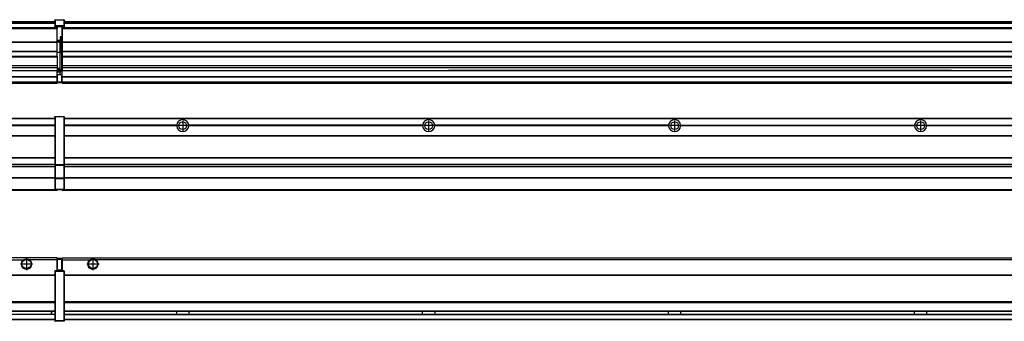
# Model space of a CAD drawing. Header units: inches. Extents: x -381 to 12428, y -418 to 176.
# Tile 19 of 32: x 2021 to 2821, y -154 to 90. Entities that reach past the tile are written whole.
import ezdxf

# ---------------------------------------------------------------- set-up
doc = ezdxf.new("R2010")
doc.units = ezdxf.units.IN
doc.linetypes.add('DOT_CENTER', pattern=[14, 12, -1, 0, -1])
doc.layers.add('1', color=7, linetype='Continuous')

# ---------------------------------------------------------------- blocks, each defined once
blk = doc.blocks.new('Modulo_izq__K__1__21', base_point=(621.12, -53.93))
at = {"color": 7, "linetype": 'Continuous'}
for p, q in [((655.18, 10.47), (2049.18, 10.47)), ((655.18, 10.22), (2049.18, 10.22)), ((2022.43, 10.47), (2022.48, 10.52)), ((2022.48, 10.52), (2029.88, 10.52)), ((2029.93, 10.47), (2029.88, 10.52)), ((2049.18, 11.72), (2049.19, 11.79)), ((2049.18, 11.72), (2049.18, 11.47)), ((2049.18, 11.47), (2049.18, -27.21)), ((2049.18, 11.47), (2049.43, 11.47)), ((2049.19, 11.79), (2049.2, 11.82)), ((2049.2, 11.82), (2049.22, 11.86)), ((2049.22, 11.86), (2049.25, 11.9)), ((2049.25, 11.9), (2049.29, 11.93)), ((2049.29, 11.93), (2049.34, 11.96)), ((2049.34, 11.96), (2049.36, 11.96)), ((2049.36, 11.96), (2049.43, 11.97)), ((2049.43, 11.97), (2056.63, 11.97)), ((2049.43, 11.97), (2049.43, 11.47)), ((2049.43, 11.47), (2049.43, -27.21)), ((2056.63, 11.47), (2049.43, 11.47)), ((2056.63, 11.97), (2056.63, 11.47)), ((2056.7, 11.96), (2056.63, 11.97)), ((2056.88, 11.47), (2056.63, 11.47)), ((2056.63, 11.47), (2056.63, -27.21)), ((2056.72, 11.96), (2056.7, 11.96)), ((2056.76, 11.93), (2056.72, 11.96)), ((2056.8, 11.9), (2056.76, 11.93)), ((2056.84, 11.86), (2056.8, 11.9)), ((2056.86, 11.82), (2056.84, 11.86)), ((2056.87, 11.79), (2056.86, 11.82)), ((2056.88, 11.72), (2056.87, 11.79)), ((2056.88, 11.72), (2056.88, 11.47)), ((2056.88, 11.47), (2056.88, -27.21)), ((2049.18, 4.77), (1958.07, 4.77)), ((2049.18, 4.17), (1958.07, 4.17)), ((2049.18, 4.47), (1958.08, 4.47)), ((655.18, -3.53), (2049.18, -3.53)), ((655.18, -3.78), (2049.18, -3.78)), ((2049.18, -4.03), (655.18, -4.03)), ((655.18, -21.53), (2049.18, -21.53)), ((655.18, -21.78), (2049.18, -21.78)), ((655.18, -26.73), (2049.18, -26.73)), ((655.18, -26.82), (2049.18, -26.82)), ((655.18, -28.37), (2049.18, -28.37)), ((655.18, -28.53), (2049.18, -28.53)), ((655.18, -28.65), (2049.18, -28.65)), ((2049.18, -27.21), (2049.43, -27.21)), ((2049.18, -27.21), (2049.18, -27.52)), ((2049.18, -27.52), (2049.18, -38.19)), ((2049.18, -27.52), (2049.19, -27.54)), ((2049.19, -27.54), (2049.22, -27.57)), ((2049.22, -27.57), (2049.25, -27.59)), ((2049.25, -27.59), (2049.29, -27.6)), ((2049.29, -27.6), (2049.34, -27.61)), ((2049.34, -27.61), (2049.36, -27.61)), ((2049.36, -27.61), (2049.43, -27.62)), ((2049.43, -27.21), (2056.63, -27.21)), ((2049.43, -27.21), (2049.43, -27.62)), ((2049.43, -27.62), (2049.43, -38.3)), ((2049.43, -27.62), (2056.63, -27.62)), ((2056.63, -27.21), (2056.63, -27.62)), ((2056.88, -27.21), (2056.63, -27.21)), ((2056.7, -27.61), (2056.63, -27.62)), ((2056.63, -27.62), (2056.63, -38.3)), ((2056.72, -27.61), (2056.7, -27.61)), ((2056.76, -27.6), (2056.72, -27.61)), ((2056.8, -27.59), (2056.76, -27.6)), ((2056.84, -27.57), (2056.8, -27.59)), ((2056.87, -27.54), (2056.84, -27.57)), ((2056.88, -27.52), (2056.87, -27.54)), ((2056.88, -27.21), (2056.88, -27.52)), ((2056.88, -27.52), (2056.88, -38.19)), ((2049.18, -38.02), (655.18, -38.02)), ((2049.18, -38.11), (655.18, -38.11)), ((2049.18, -38.19), (2049.18, -38.71)), ((2049.18, -38.19), (2049.19, -38.22)), ((2049.18, -38.71), (2049.43, -38.71)), ((2049.18, -38.71), (2049.18, -47.03)), ((2049.19, -38.22), (2049.22, -38.25)), ((2049.22, -38.25), (2049.25, -38.27)), ((2049.25, -38.27), (2049.29, -38.28)), ((2049.29, -38.28), (2049.34, -38.29)), ((2049.34, -38.29), (2049.36, -38.29)), ((2049.36, -38.29), (2049.43, -38.3)), ((2049.43, -38.3), (2049.43, -38.71)), ((2056.63, -38.3), (2049.43, -38.3)), ((2056.63, -38.71), (2049.43, -38.71)), ((2049.43, -38.71), (2049.43, -47.03)), ((2056.7, -38.29), (2056.63, -38.3)), ((2056.63, -38.3), (2056.63, -38.71)), ((2056.63, -38.71), (2056.63, -47.03)), ((2056.88, -38.71), (2056.63, -38.71)), ((2056.72, -38.29), (2056.7, -38.29)), ((2056.76, -38.28), (2056.72, -38.29)), ((2056.8, -38.27), (2056.76, -38.28)), ((2056.84, -38.25), (2056.8, -38.27)), ((2056.87, -38.22), (2056.84, -38.25)), ((2056.88, -38.19), (2056.87, -38.22)), ((2056.88, -38.19), (2056.88, -38.71)), ((2056.88, -38.71), (2056.88, -47.03)), ((655.18, -47.53), (2049.43, -47.53)), ((655.18, -48.03), (2051.18, -48.03)), ((2049.18, -47.03), (2049.43, -47.03)), ((2049.18, -47.03), (2049.18, -47.28)), ((2049.18, -47.28), (2049.19, -47.34)), ((2049.19, -47.34), (2049.2, -47.37)), ((2049.2, -47.37), (2049.22, -47.41)), ((2049.22, -47.41), (2049.25, -47.45)), ((2049.25, -47.45), (2049.29, -47.49)), ((2049.29, -47.49), (2049.34, -47.51)), ((2049.34, -47.51), (2049.36, -47.52)), ((2049.36, -47.52), (2049.43, -47.53)), ((2049.43, -47.03), (2049.43, -47.53)), ((2049.43, -47.03), (2056.63, -47.03)), ((2049.43, -47.53), (2056.63, -47.53)), ((2051.18, -47.53), (2051.18, -48.03)), ((2056.63, -47.03), (2056.63, -47.53)), ((2056.88, -47.03), (2056.63, -47.03)), ((2056.7, -47.52), (2056.63, -47.53)), ((2056.72, -47.51), (2056.7, -47.52)), ((2056.76, -47.49), (2056.72, -47.51)), ((2056.8, -47.45), (2056.76, -47.49)), ((2056.84, -47.41), (2056.8, -47.45)), ((2056.86, -47.37), (2056.84, -47.41)), ((2056.87, -47.34), (2056.86, -47.37)), ((2056.88, -47.28), (2056.87, -47.34)), ((2056.88, -47.03), (2056.88, -47.28))]:
    blk.add_line(p, q, dxfattribs=at)
blk = doc.blocks.new('Modulos_intermedio__FL-14___23', base_point=(2055.18, -48.03))
at = {"color": 7, "linetype": 'Continuous'}
for p, q in [((2056.88, 10.47), (3449.18, 10.47)), ((2056.88, 10.22), (3449.18, 10.22)), ((2076.43, 10.47), (2076.48, 10.52)), ((2076.48, 10.52), (2083.88, 10.52)), ((2083.93, 10.47), (2083.88, 10.52)), ((2148.29, 4.77), (2056.88, 4.77)), ((2148.28, 4.47), (2056.88, 4.47)), ((2148.29, 4.17), (2056.88, 4.17)), ((2148.28, 4.47), (2148.29, 4.77)), ((2148.29, 4.17), (2148.28, 4.47)), ((2150.45, 6.05), (2150.45, 6.04)), ((2150.45, 2.91), (2150.45, 2.9)), ((2348.29, 4.77), (2158.07, 4.77)), ((2158.07, 4.77), (2158.08, 4.47)), ((2158.08, 4.47), (2158.07, 4.17)), ((2348.29, 4.17), (2158.07, 4.17)), ((2348.28, 4.47), (2158.08, 4.47)), ((2348.28, 4.47), (2348.29, 4.77)), ((2348.29, 4.17), (2348.28, 4.47)), ((2548.29, 4.77), (2358.07, 4.77)), ((2358.07, 4.77), (2358.08, 4.47)), ((2358.08, 4.47), (2358.07, 4.17)), ((2548.29, 4.17), (2358.07, 4.17)), ((2548.28, 4.47), (2358.08, 4.47)), ((2548.28, 4.47), (2548.29, 4.77)), ((2548.29, 4.17), (2548.28, 4.47)), ((2558.07, 4.77), (2748.29, 4.77)), ((2558.07, 4.77), (2558.08, 4.47)), ((2558.08, 4.47), (2558.07, 4.17)), ((2748.29, 4.17), (2558.07, 4.17)), ((2748.28, 4.47), (2558.08, 4.47)), ((2748.28, 4.47), (2748.29, 4.77)), ((2748.29, 4.17), (2748.28, 4.47)), ((2758.07, 4.77), (2758.08, 4.47)), ((2758.07, 4.77), (2948.29, 4.77)), ((2758.08, 4.47), (2758.07, 4.17)), ((2948.29, 4.17), (2758.07, 4.17)), ((2948.28, 4.47), (2758.08, 4.47)), ((2056.88, -3.53), (3449.18, -3.53)), ((2056.88, -3.78), (3449.18, -3.78)), ((3449.18, -4.03), (2056.88, -4.03)), ((2056.88, -21.53), (3449.18, -21.53)), ((2056.88, -21.78), (3449.18, -21.78)), ((2056.88, -26.73), (3449.18, -26.73)), ((2056.88, -26.82), (3449.18, -26.82)), ((2056.88, -28.37), (3449.18, -28.37)), ((2056.88, -28.53), (3449.18, -28.53)), ((2056.88, -28.65), (3449.18, -28.65)), ((3449.18, -38.02), (2056.88, -38.02)), ((3449.18, -38.11), (2056.88, -38.11)), ((2055.18, -47.53), (2055.18, -48.03)), ((2055.18, -48.03), (3451.18, -48.03)), ((2056.63, -47.53), (3449.43, -47.53))]:
    blk.add_line(p, q, dxfattribs=at)
for centre in [(2153.18, 4.47), (2353.18, 4.47), (2553.18, 4.47), (2753.18, 4.47)]:
    blk.add_circle(centre, 3.15, dxfattribs=at)
for centre, start, end in [((2153.18, 4.47), 3.5101, 176.4899), ((2353.18, 4.47), 3.5101, 176.4899), ((2553.18, 4.47), 3.5101, 176.4899), ((2753.18, 4.47), 3.5101, 176.4899), ((2153.18, 4.47), 183.51008, 356.48992), ((2353.18, 4.47), 183.51008, 356.48992), ((2553.18, 4.47), 183.51008, 356.48992), ((2753.18, 4.47), 183.51008, 356.48992)]:
    blk.add_arc(centre, 4.9, start, end, dxfattribs=at)
at = {"layer": '1', "color": 2, "linetype": 'DOT_CENTER'}
for p, q in [((2153.18, 8.62), (2153.18, 0.32)), ((2353.18, 8.62), (2353.18, 0.32)), ((2553.18, 8.62), (2553.18, 0.32)), ((2753.18, 8.62), (2753.18, 0.32)), ((2157.33, 4.47), (2149.03, 4.47)), ((2357.33, 4.47), (2349.03, 4.47)), ((2557.33, 4.47), (2549.03, 4.47)), ((2757.33, 4.47), (2749.03, 4.47))]:
    blk.add_line(p, q, dxfattribs=at)
blk = doc.blocks.new('F-114__26', base_point=(621.12, -75.97))
for name, p in [('Modulo_izq__K__1__21', (621.12, -53.93)), ('Modulos_intermedio__FL-14___23', (2055.18, -48.03))]:
    blk.add_blockref(name, p)
blk = doc.blocks.new('Alzado2', base_point=(2889, -32))
blk.add_blockref('F-114__26', (621.12, -75.97))
blk = doc.blocks.new('Modulo_izq__K__1__37', base_point=(621.12, 38.97))
at = {"color": 7, "linetype": 'Continuous'}
for p, q in [((655.18, 88.97), (2049.18, 88.97)), ((655.18, 88.96), (2049.18, 88.96)), ((655.18, 88.35), (2049.18, 88.35)), ((2049.19, 90.22), (2049.18, 90.16)), ((2049.18, 90.16), (2049.19, 90.22)), ((2049.18, 90.16), (2049.18, 85.33)), ((2049.19, 90.29), (2049.2, 90.32)), ((2049.19, 90.22), (2049.19, 90.29)), ((2049.19, 90.22), (2049.2, 90.24)), ((2049.2, 90.32), (2049.22, 90.36)), ((2049.2, 90.24), (2049.22, 90.28)), ((2049.22, 90.36), (2049.25, 90.4)), ((2049.22, 90.28), (2049.25, 90.32)), ((2049.25, 90.4), (2049.29, 90.43)), ((2049.25, 90.32), (2049.29, 90.35)), ((2049.29, 90.43), (2049.34, 90.46)), ((2049.29, 90.35), (2049.34, 90.37)), ((2049.34, 90.46), (2049.36, 90.46)), ((2049.34, 90.37), (2049.36, 90.38)), ((2049.36, 90.46), (2049.43, 90.47)), ((2049.36, 90.38), (2049.43, 90.39)), ((2049.43, 90.47), (2056.63, 90.47)), ((2049.43, 90.47), (2049.43, 90.39)), ((2049.43, 90.39), (2056.63, 90.39)), ((2049.43, 90.39), (2049.43, 85.56)), ((2056.63, 90.47), (2056.63, 90.39)), ((2056.7, 90.46), (2056.63, 90.47)), ((2056.63, 90.39), (2056.63, 85.56)), ((2056.7, 90.38), (2056.63, 90.39)), ((2056.72, 90.46), (2056.7, 90.46)), ((2056.72, 90.37), (2056.7, 90.38)), ((2056.76, 90.43), (2056.72, 90.46)), ((2056.76, 90.35), (2056.72, 90.37)), ((2056.8, 90.4), (2056.76, 90.43)), ((2056.8, 90.32), (2056.76, 90.35)), ((2056.84, 90.36), (2056.8, 90.4)), ((2056.84, 90.28), (2056.8, 90.32)), ((2056.86, 90.32), (2056.84, 90.36)), ((2056.86, 90.24), (2056.84, 90.28)), ((2056.87, 90.29), (2056.86, 90.32)), ((2056.88, 90.22), (2056.86, 90.24)), ((2056.88, 90.22), (2056.87, 90.29)), ((2056.88, 90.16), (2056.88, 90.22)), ((2056.88, 90.22), (2056.88, 90.16)), ((2056.88, 90.16), (2056.88, 85.33)), ((655.18, 88.03), (2049.18, 88.03)), ((655.18, 87.7), (2049.18, 87.7)), ((2051.18, 83.99), (662.68, 83.99)), ((762.18, 83.97), (2051.18, 83.97)), ((780.93, 83.47), (2051.18, 83.47)), ((2049.18, 85.33), (2049.19, 85.4)), ((2049.18, 85.33), (2049.18, 85.22)), ((2049.18, 85.22), (2049.19, 85.29)), ((2049.18, 85.22), (2049.18, 84.97)), ((2049.18, 84.97), (2049.43, 84.97)), ((2049.18, 84.97), (2049.18, 84.72)), ((2049.19, 84.66), (2049.18, 84.72)), ((2049.19, 85.4), (2049.2, 85.42)), ((2049.19, 85.29), (2049.2, 85.32)), ((2049.2, 84.63), (2049.19, 84.66)), ((2049.2, 85.42), (2049.22, 85.46)), ((2049.2, 85.32), (2049.22, 85.36)), ((2049.22, 84.59), (2049.2, 84.63)), ((2049.22, 85.46), (2049.25, 85.5)), ((2049.25, 85.4), (2049.22, 85.36)), ((2049.22, 85.36), (2049.25, 85.4)), ((2049.25, 84.55), (2049.22, 84.59)), ((2049.25, 85.5), (2049.29, 85.53)), ((2049.25, 85.4), (2049.29, 85.43)), ((2049.29, 84.51), (2049.25, 84.55)), ((2049.29, 85.53), (2049.34, 85.55)), ((2049.34, 85.46), (2049.29, 85.43)), ((2049.29, 85.43), (2049.34, 85.46)), ((2049.34, 84.49), (2049.29, 84.51)), ((2049.34, 85.55), (2049.36, 85.55)), ((2049.34, 85.46), (2049.36, 85.46)), ((2049.36, 84.48), (2049.34, 84.49)), ((2049.36, 85.55), (2049.43, 85.56)), ((2049.36, 85.46), (2049.43, 85.47)), ((2049.43, 84.47), (2049.36, 84.48)), ((2056.63, 85.56), (2049.43, 85.56)), ((2049.43, 85.56), (2049.43, 85.47)), ((2049.43, 85.47), (2056.63, 85.47)), ((2049.43, 85.47), (2049.43, 84.97)), ((2049.43, 84.97), (2049.43, 84.47)), ((2049.43, 84.97), (2051.18, 84.97)), ((2049.43, 84.47), (2051.18, 84.47)), ((2051.18, 84.97), (2051.18, 83.97)), ((2051.18, 84.97), (2054.88, 84.97)), ((2051.18, 83.97), (2051.18, 83.47)), ((2051.18, 72.41), (2051.18, 83.47)), ((2054.88, 84.97), (2054.88, 77.44)), ((2054.88, 84.97), (2056.63, 84.97)), ((2054.88, 84.47), (2056.63, 84.47)), ((2056.63, 85.56), (2056.63, 85.47)), ((2056.7, 85.55), (2056.63, 85.56)), ((2056.63, 85.47), (2056.63, 84.97)), ((2056.7, 85.46), (2056.63, 85.47)), ((2056.88, 84.97), (2056.63, 84.97)), ((2056.63, 84.97), (2056.63, 84.47)), ((2056.63, 84.47), (2056.7, 84.48)), ((2056.72, 85.55), (2056.7, 85.55)), ((2056.72, 85.46), (2056.7, 85.46)), ((2056.7, 84.48), (2056.72, 84.49)), ((2056.76, 85.53), (2056.72, 85.55)), ((2056.72, 85.46), (2056.76, 85.43)), ((2056.76, 85.43), (2056.72, 85.46)), ((2056.72, 84.49), (2056.76, 84.51)), ((2056.8, 85.5), (2056.76, 85.53)), ((2056.8, 85.4), (2056.76, 85.43)), ((2056.76, 84.51), (2056.8, 84.55)), ((2056.84, 85.46), (2056.8, 85.5)), ((2056.8, 85.4), (2056.84, 85.36)), ((2056.84, 85.36), (2056.8, 85.4)), ((2056.8, 84.55), (2056.84, 84.59)), ((2056.86, 85.42), (2056.84, 85.46)), ((2056.86, 85.32), (2056.84, 85.36)), ((2056.84, 84.59), (2056.86, 84.63)), ((2056.87, 85.4), (2056.86, 85.42)), ((2056.87, 85.29), (2056.86, 85.32)), ((2056.86, 84.63), (2056.87, 84.66)), ((2056.88, 85.33), (2056.87, 85.4)), ((2056.88, 85.22), (2056.87, 85.29)), ((2056.87, 84.66), (2056.88, 84.72)), ((2056.88, 85.33), (2056.88, 85.22)), ((2056.88, 85.22), (2056.88, 84.97)), ((2056.88, 84.97), (2056.88, 84.72)), ((791.42, 72.41), (2051.18, 72.41)), ((791.42, 72.16), (2051.18, 72.16)), ((2053.43, 73.5), (2051.18, 73.5)), ((2053.43, 73), (2051.18, 73)), ((2051.18, 72.5), (2053.43, 72.5)), ((2051.18, 72.41), (2051.18, 72.16)), ((2051.18, 64.79), (2051.18, 72.16)), ((2053.43, 76.45), (2053.43, 73.5)), ((2054.88, 76.45), (2053.43, 76.45)), ((2053.43, 73), (2053.43, 73.5)), ((2053.43, 73.5), (2053.68, 73.5)), ((2053.43, 73), (2053.43, 72.5)), ((2053.43, 72.5), (2053.43, 63.97)), ((2053.68, 72.5), (2053.43, 72.5)), ((2053.68, 73.19), (2053.67, 73.21)), ((2053.68, 76.45), (2053.68, 73.5)), ((2053.68, 76.3), (2054.88, 76.3)), ((2053.68, 73.25), (2053.68, 73.5)), ((2053.68, 73.19), (2053.68, 72.5)), ((2053.68, 63.97), (2053.68, 72.5)), ((2054.88, 79.65), (2055.18, 79.58)), ((2054.88, 78.12), (2055.18, 78.12)), ((2054.88, 77.6), (2055.18, 77.6)), ((2054.88, 77.44), (2055.18, 77.36)), ((2054.88, 76.45), (2055.18, 76.53)), ((2054.88, 76.3), (2054.88, 76.45)), ((2055.18, 76.3), (2054.88, 76.3)), ((2054.88, 63.97), (2054.88, 76.3)), ((2051.18, 64.79), (791.42, 64.79)), ((791.42, 64.54), (2051.18, 64.54)), ((2051.18, 64.79), (2051.18, 64.54)), ((2051.18, 60.91), (2051.18, 64.54)), ((791.42, 60.91), (2051.18, 60.91)), ((791.42, 60.41), (2051.18, 60.41)), ((2053.43, 63.97), (2051.18, 63.97)), ((2051.18, 60.91), (2051.18, 60.41)), ((2051.18, 60.41), (2051.18, 59.42)), ((2051.18, 59.42), (2051.18, 53.15)), ((2053.43, 50.98), (2053.43, 63.97)), ((2053.43, 63.97), (2053.68, 63.97)), ((2053.68, 63.97), (2054.88, 63.97)), ((2053.68, 50.98), (2053.68, 63.97)), ((2055.18, 63.97), (2054.88, 63.97)), ((2054.88, 49.58), (2054.88, 63.97)), ((762.36, 49.16), (2051.18, 49.16)), ((762.4, 49.19), (2051.18, 49.19)), ((777.68, 53.15), (2051.18, 53.15)), ((2051.18, 51.48), (777.68, 51.48)), ((2051.18, 53.15), (2051.18, 51.48)), ((2051.18, 51.48), (2051.18, 51.37)), ((2051.18, 51.37), (2051.18, 49.19)), ((2053.43, 50.98), (2051.18, 50.98)), ((2053.43, 49.98), (2051.18, 49.98)), ((2051.18, 49.19), (2051.18, 49.16)), ((2051.18, 47.58), (2051.18, 49.16)), ((2053.43, 48.98), (2051.18, 48.98)), ((2053.43, 50.98), (2053.68, 50.98)), ((2053.43, 49.98), (2053.43, 50.98)), ((2053.43, 49.98), (2053.43, 48.98)), ((2053.43, 47.91), (2053.43, 48.98)), ((2053.68, 48.98), (2053.43, 48.98)), ((2053.68, 49.73), (2053.68, 50.98)), ((2053.68, 49.73), (2053.68, 48.98)), ((2053.68, 49.58), (2054.88, 49.58)), ((2053.68, 47.66), (2053.68, 48.98)), ((2053.68, 48.93), (2054.88, 48.93)), ((2055.18, 49.58), (2054.88, 49.58)), ((2054.88, 48.93), (2054.88, 49.58)), ((2054.88, 48.93), (2055.18, 48.85)), ((2054.88, 48.93), (2054.88, 47.33)), ((662.68, 44.48), (2051.13, 44.48)), ((662.68, 44.04), (2051.13, 44.04)), ((2051.13, 47.58), (2051.18, 47.58)), ((2051.13, 44.48), (2051.13, 47.58)), ((2051.13, 45.47), (2051.18, 45.48)), ((2051.13, 44.48), (2051.18, 44.48)), ((2051.13, 44.48), (2051.13, 44.04)), ((2051.13, 39.97), (2051.13, 44.04)), ((2051.18, 40.48), (2051.13, 40.48)), ((2053.43, 47.91), (2051.18, 47.91)), ((2051.18, 46), (2051.18, 47.58)), ((2051.18, 46), (2053.43, 46)), ((2051.18, 46), (2051.18, 39.97)), ((2053.43, 46), (2053.43, 47.91)), ((2053.43, 47.91), (2053.52, 47.89)), ((2053.43, 46), (2054.88, 46)), ((2053.52, 47.89), (2053.6, 47.83)), ((2053.6, 47.83), (2053.66, 47.75)), ((2053.66, 47.75), (2053.68, 47.66)), ((2053.68, 46), (2053.68, 47.66)), ((2055.18, 45.08), (2054.63, 44.93)), ((2054.63, 44.93), (2054.63, 39.97)), ((2054.88, 47.33), (2054.88, 46)), ((2055.18, 45.92), (2054.88, 46)), ((2054.88, 45), (2055.18, 45.08)), ((2054.88, 45), (2054.88, 39.97)), ((2054.88, 44.81), (2055.18, 44.87)), ((2054.88, 41.31), (2055.18, 41.37)), ((2054.88, 40.83), (2055.18, 40.91)), ((655.18, 39.47), (2051.13, 39.47)), ((655.18, 39.22), (2051.13, 39.22)), ((655.18, 38.97), (2051.13, 38.97)), ((662.68, 39.97), (2051.13, 39.97)), ((2051.13, 39.97), (2051.13, 39.47)), ((2051.13, 39.22), (2051.13, 39.47)), ((2051.13, 39.22), (2051.13, 38.97)), ((2051.18, 39.97), (2054.63, 39.97)), ((2051.18, 39.97), (2051.18, 39.47)), ((2051.18, 39.47), (2054.63, 39.47)), ((2054.63, 39.97), (2054.63, 39.47)), ((2054.88, 39.97), (2054.63, 39.97)), ((2054.88, 39.97), (2054.88, 39.72))]:
    blk.add_line(p, q, dxfattribs=at)
for centre, start, end in [((2053.43, 73.25), 270, 0), ((2053.43, 49.73), 0, 90), ((2054.63, 39.72), 270, 0)]:
    blk.add_arc(centre, 0.25, start, end, dxfattribs=at)
blk = doc.blocks.new('Modulos_intermedio__FL-14___39', base_point=(2055.18, 38.97))
at = {"color": 7, "linetype": 'Continuous'}
for p, q in [((2056.88, 88.97), (3449.18, 88.97)), ((2056.88, 88.96), (3449.18, 88.96)), ((2056.88, 88.35), (3449.18, 88.35)), ((2055.18, 84.47), (2055.18, 83.99)), ((2055.18, 83.99), (2055.18, 83.97)), ((3451.18, 83.99), (2055.18, 83.99)), ((2055.18, 83.97), (2055.18, 83.47)), ((2055.18, 83.97), (3451.18, 83.97)), ((2055.18, 83.47), (2055.18, 72.41)), ((2055.18, 83.47), (3451.18, 83.47)), ((2056.88, 88.03), (3449.18, 88.03)), ((2056.88, 87.7), (3449.18, 87.7)), ((2055.18, 72.41), (2055.18, 72.16)), ((2055.18, 72.41), (3451.18, 72.41)), ((2055.18, 72.16), (3451.18, 72.16)), ((2055.18, 72.16), (2055.18, 64.79)), ((3451.18, 64.79), (2055.18, 64.79)), ((2055.18, 64.79), (2055.18, 64.54)), ((2055.18, 64.54), (2055.18, 60.91)), ((2055.18, 64.54), (3451.18, 64.54)), ((2055.18, 60.91), (2055.18, 60.41)), ((2055.18, 60.91), (3451.18, 60.91)), ((2055.18, 60.41), (3451.18, 60.41)), ((2055.18, 60.41), (2055.18, 59.42)), ((2055.18, 59.42), (2055.18, 53.15)), ((2055.18, 53.15), (2055.18, 51.48)), ((2055.18, 53.15), (3451.18, 53.15)), ((3451.18, 51.48), (2055.18, 51.48)), ((2055.18, 51.48), (2055.18, 51.37)), ((2055.18, 51.37), (2055.18, 49.19)), ((2055.18, 49.19), (2055.18, 49.16)), ((2055.18, 49.19), (2369.43, 49.19)), ((2055.18, 44.48), (2055.18, 49.16)), ((2055.18, 49.16), (2369.43, 49.16)), ((2369.43, 49.19), (2369.43, 49.18)), ((2378.18, 49.19), (2369.43, 49.19)), ((2369.43, 49.18), (2378.18, 49.18)), ((2369.43, 49.18), (2369.43, 49.16)), ((2369.43, 49.16), (2378.18, 49.16)), ((2378.18, 49.19), (2378.18, 49.18)), ((2569.43, 49.19), (2378.18, 49.19)), ((2378.18, 49.18), (2378.18, 49.16)), ((2378.18, 49.16), (2569.43, 49.16)), ((2578.18, 49.19), (2569.43, 49.19)), ((2569.43, 49.19), (2569.43, 49.18)), ((2569.43, 49.18), (2569.43, 49.16)), ((2569.43, 49.18), (2578.18, 49.18)), ((2569.43, 49.16), (2578.18, 49.16)), ((2769.43, 49.19), (2578.18, 49.19)), ((2578.18, 49.19), (2578.18, 49.18)), ((2578.18, 49.18), (2578.18, 49.16)), ((2578.18, 49.16), (2769.43, 49.16)), ((2769.43, 49.19), (2769.43, 49.18)), ((2778.18, 49.19), (2769.43, 49.19)), ((2769.43, 49.18), (2778.18, 49.18)), ((2769.43, 49.18), (2769.43, 49.16)), ((2769.43, 49.16), (2778.18, 49.16)), ((2778.18, 49.19), (2778.18, 49.18)), ((2778.18, 49.19), (3451.18, 49.19)), ((2778.18, 49.18), (2778.18, 49.16)), ((2778.18, 49.16), (3451.18, 49.16)), ((2055.18, 44.48), (2055.18, 44.04)), ((2055.18, 44.48), (3451.13, 44.48)), ((2055.18, 39.97), (2055.18, 44.04)), ((2055.18, 44.04), (3451.13, 44.04)), ((2055.18, 39.97), (2055.18, 39.47)), ((2055.18, 39.97), (3451.13, 39.97)), ((2055.18, 39.47), (2055.18, 39.22)), ((2055.18, 39.47), (3451.13, 39.47)), ((2055.18, 39.22), (2055.18, 38.97)), ((2055.18, 39.22), (3451.13, 39.22)), ((2055.18, 38.97), (3451.13, 38.97))]:
    blk.add_line(p, q, dxfattribs=at)
blk = doc.blocks.new('F-114__42', base_point=(621.12, 38.97))
for name, p in [('Modulo_izq__K__1__37', (621.12, 38.97)), ('Modulos_intermedio__FL-14___39', (2055.18, 38.97))]:
    blk.add_blockref(name, p)
blk = doc.blocks.new('Inferior2', base_point=(2889, 64.72))
blk.add_blockref('F-114__42', (621.12, 38.97))
blk = doc.blocks.new('Modulo_izq__K__1__51', base_point=(621.12, -154.47))
at = {"color": 7, "linetype": 'Continuous'}
for p, q in [((2051.13, -102.97), (655.18, -102.97)), ((2023.77, -104.47), (2024.72, -103.98)), ((2024.72, -103.98), (2026.18, -103.72)), ((2026.18, -103.72), (2027.63, -103.98)), ((2027.63, -103.98), (2028.59, -104.47)), ((2051.13, -104.47), (2051.13, -102.97)), ((2054.63, -103.47), (2051.18, -103.47)), ((2051.18, -103.47), (2051.18, -103.97)), ((2051.18, -103.97), (2051.18, -111.58)), ((2051.18, -103.97), (2054.63, -103.97)), ((2054.63, -103.47), (2054.63, -103.97)), ((2054.88, -103.97), (2054.63, -103.97)), ((2054.63, -103.97), (2054.63, -112.97)), ((2054.88, -103.72), (2054.88, -103.97)), ((2054.88, -103.97), (2054.88, -112.97)), ((655.18, -104.47), (2023.77, -104.47)), ((2051.13, -104.47), (2028.59, -104.47)), ((2051.13, -111.58), (2051.13, -104.47)), ((2051.18, -104.48), (2051.13, -104.48)), ((2051.18, -105.48), (2051.13, -105.48)), ((2051.13, -109.47), (2051.18, -109.48)), ((2051.18, -111.58), (2051.13, -111.58)), ((2051.18, -113.47), (2051.18, -111.58)), ((2054.88, -104.83), (2055.18, -104.91)), ((2054.88, -106.47), (2055.18, -106.47)), ((2054.88, -107.48), (2055.18, -107.48)), ((2054.88, -111.93), (2055.18, -112.01)), ((655.18, -116.72), (2049.18, -116.72)), ((655.18, -116.97), (2049.18, -116.97)), ((2049.18, -117.22), (655.18, -117.22)), ((2049.18, -113.72), (2049.19, -113.66)), ((2049.18, -113.72), (2049.18, -113.97)), ((2049.18, -113.97), (2049.18, -153.97)), ((2049.18, -113.97), (2049.43, -113.97)), ((2049.19, -113.66), (2049.2, -113.63)), ((2049.2, -113.63), (2049.22, -113.59)), ((2049.22, -113.59), (2049.25, -113.55)), ((2049.25, -113.55), (2049.29, -113.51)), ((2049.29, -113.51), (2049.34, -113.49)), ((2049.34, -113.49), (2049.36, -113.48)), ((2049.36, -113.48), (2049.43, -113.47)), ((2051.18, -113.47), (2049.43, -113.47)), ((2049.43, -113.47), (2049.43, -113.97)), ((2049.43, -113.97), (2049.43, -153.97)), ((2056.63, -113.97), (2049.43, -113.97)), ((2054.63, -112.97), (2051.18, -112.97)), ((2054.88, -113.47), (2051.18, -113.47)), ((2054.88, -112.97), (2054.63, -112.97)), ((2054.63, -112.97), (2054.63, -113.47)), ((2054.88, -112.97), (2054.88, -113.26)), ((2054.88, -113.26), (2054.88, -113.47)), ((2056.63, -113.47), (2054.88, -113.47)), ((2056.7, -113.48), (2056.63, -113.47)), ((2056.63, -113.47), (2056.63, -113.97)), ((2056.88, -113.97), (2056.63, -113.97)), ((2056.63, -113.97), (2056.63, -153.97)), ((2056.72, -113.49), (2056.7, -113.48)), ((2056.76, -113.51), (2056.72, -113.49)), ((2056.8, -113.55), (2056.76, -113.51)), ((2056.84, -113.59), (2056.8, -113.55)), ((2056.86, -113.63), (2056.84, -113.59)), ((2056.87, -113.66), (2056.86, -113.63)), ((2056.88, -113.72), (2056.87, -113.66)), ((2056.88, -113.72), (2056.88, -113.97)), ((2056.88, -113.97), (2056.88, -153.97)), ((2049.18, -138.72), (655.18, -138.72)), ((2049.18, -138.97), (655.18, -138.97)), ((655.18, -139.22), (2049.18, -139.22)), ((655.18, -145.97), (2049.18, -145.97)), ((655.18, -146.22), (2049.18, -146.22)), ((655.18, -148.72), (2049.18, -148.72)), ((2049.18, -148.97), (655.18, -148.97)), ((2046.24, -146.4), (2046.18, -146.65)), ((2046.18, -146.65), (2046.18, -147.16)), ((2046.18, -147.16), (2046.18, -148.23)), ((2046.18, -148.23), (2046.24, -148.55)), ((2046.46, -146.22), (2046.24, -146.4)), ((2046.24, -148.55), (2046.46, -148.72)), ((2046.6, -146.22), (2046.6, -146.26)), ((2046.6, -146.26), (2046.6, -146.97)), ((2046.6, -146.97), (2046.6, -148.69)), ((2046.6, -148.69), (2046.6, -148.72)), ((655.18, -152.72), (2049.18, -152.72)), ((655.18, -152.97), (2049.18, -152.97)), ((2049.18, -153.97), (2049.18, -154.22)), ((2049.18, -153.97), (2049.43, -153.97)), ((2049.18, -154.22), (2049.19, -154.29)), ((2049.19, -154.29), (2049.2, -154.32)), ((2049.2, -154.32), (2049.22, -154.36)), ((2049.22, -154.36), (2049.25, -154.4)), ((2049.25, -154.4), (2049.29, -154.43)), ((2049.29, -154.43), (2049.34, -154.46)), ((2049.34, -154.46), (2049.36, -154.46)), ((2049.36, -154.46), (2049.43, -154.47)), ((2049.43, -153.97), (2056.63, -153.97)), ((2049.43, -153.97), (2049.43, -154.47)), ((2056.63, -154.47), (2049.43, -154.47)), ((2056.88, -153.97), (2056.63, -153.97)), ((2056.63, -153.97), (2056.63, -154.47)), ((2056.7, -154.46), (2056.63, -154.47)), ((2056.72, -154.46), (2056.7, -154.46)), ((2056.76, -154.43), (2056.72, -154.46)), ((2056.8, -154.4), (2056.76, -154.43)), ((2056.84, -154.36), (2056.8, -154.4)), ((2056.86, -154.32), (2056.84, -154.36)), ((2056.87, -154.29), (2056.86, -154.32)), ((2056.88, -154.22), (2056.87, -154.29)), ((2056.88, -153.97), (2056.88, -154.22))]:
    blk.add_line(p, q, dxfattribs=at)
for radius in [4, 3.7]:
    blk.add_circle((2026.18, -107.97), radius, dxfattribs=at)
for centre, radius, start, end in [((2054.63, -103.72), 0.25, 0, 90), ((2026.18, -107.97), 4.25, 124.56032, 55.43968)]:
    blk.add_arc(centre, radius, start, end, dxfattribs=at)
at = {"layer": '1', "color": 2, "linetype": 'DOT_CENTER'}
for p, q in [((2026.18, -102.97), (2026.18, -112.97)), ((2031.18, -107.97), (2021.18, -107.97))]:
    blk.add_line(p, q, dxfattribs=at)
blk = doc.blocks.new('Modulos_intermedio__FL-14___53', base_point=(2055.18, -154.47))
at = {"color": 7, "linetype": 'Continuous'}
for p, q in [((2055.18, -102.97), (2055.18, -104.47)), ((2055.18, -102.97), (3451.13, -102.97)), ((2077.77, -104.47), (2078.72, -103.98)), ((2078.72, -103.98), (2080.18, -103.72)), ((2080.18, -103.72), (2081.63, -103.98)), ((2081.63, -103.98), (2082.59, -104.47)), ((2055.18, -104.47), (2077.77, -104.47)), ((2055.18, -104.47), (2055.18, -113.47)), ((3423.77, -104.47), (2082.59, -104.47)), ((2056.88, -116.72), (3449.18, -116.72)), ((2056.88, -116.97), (3449.18, -116.97)), ((3449.18, -117.22), (2056.88, -117.22)), ((3449.18, -138.72), (2056.88, -138.72)), ((3449.18, -138.97), (2056.88, -138.97)), ((2056.88, -139.22), (3449.18, -139.22)), ((2056.88, -145.97), (3449.18, -145.97)), ((2056.88, -146.22), (3449.18, -146.22)), ((2056.88, -148.72), (3449.18, -148.72)), ((2056.88, -148.97), (3449.18, -148.97)), ((2148.28, -146.3), (2148.28, -146.22)), ((2148.28, -146.59), (2148.28, -146.3)), ((2148.29, -147.23), (2148.28, -146.59)), ((2148.28, -148.6), (2148.29, -147.56)), ((2148.28, -148.72), (2148.28, -148.6)), ((2148.29, -147.56), (2148.29, -147.23)), ((2158.08, -146.52), (2158.07, -147.23)), ((2158.07, -147.23), (2158.07, -147.72)), ((2158.07, -147.72), (2158.08, -148.43)), ((2158.08, -146.22), (2158.08, -146.3)), ((2158.08, -146.3), (2158.08, -146.52)), ((2158.08, -148.43), (2158.08, -148.65)), ((2158.08, -148.65), (2158.08, -148.72)), ((2348.28, -146.3), (2348.28, -146.22)), ((2348.28, -146.52), (2348.28, -146.3)), ((2348.29, -147.23), (2348.28, -146.52)), ((2348.28, -148.43), (2348.29, -147.72)), ((2348.28, -148.65), (2348.28, -148.43)), ((2348.28, -148.72), (2348.28, -148.65)), ((2348.29, -147.72), (2348.29, -147.23)), ((2358.08, -146.52), (2358.07, -147.23)), ((2358.07, -147.23), (2358.07, -147.72)), ((2358.07, -147.72), (2358.08, -148.43)), ((2358.08, -146.22), (2358.08, -146.3)), ((2358.08, -146.3), (2358.08, -146.52)), ((2358.08, -148.43), (2358.08, -148.65)), ((2358.08, -148.65), (2358.08, -148.72)), ((2548.28, -146.3), (2548.28, -146.22)), ((2548.28, -146.52), (2548.28, -146.3)), ((2548.29, -147.23), (2548.28, -146.52)), ((2548.28, -148.43), (2548.29, -147.72)), ((2548.28, -148.65), (2548.28, -148.43)), ((2548.28, -148.72), (2548.28, -148.65)), ((2548.29, -147.72), (2548.29, -147.23)), ((2558.08, -146.52), (2558.07, -147.23)), ((2558.07, -147.23), (2558.07, -147.72)), ((2558.07, -147.72), (2558.08, -148.43)), ((2558.08, -146.22), (2558.08, -146.3)), ((2558.08, -146.3), (2558.08, -146.52)), ((2558.08, -148.43), (2558.08, -148.65)), ((2558.08, -148.65), (2558.08, -148.72)), ((2748.28, -146.3), (2748.28, -146.22)), ((2748.28, -146.52), (2748.28, -146.3)), ((2748.29, -147.23), (2748.28, -146.52)), ((2748.28, -148.43), (2748.29, -147.72)), ((2748.28, -148.65), (2748.28, -148.43)), ((2748.28, -148.72), (2748.28, -148.65)), ((2748.29, -147.72), (2748.29, -147.23)), ((2758.08, -146.52), (2758.07, -147.23)), ((2758.07, -147.23), (2758.07, -147.72)), ((2758.07, -147.72), (2758.08, -148.43)), ((2758.08, -146.22), (2758.08, -146.3)), ((2758.08, -146.3), (2758.08, -146.52)), ((2758.08, -148.43), (2758.08, -148.65)), ((2758.08, -148.65), (2758.08, -148.72)), ((2056.88, -152.72), (3449.18, -152.72)), ((2056.88, -152.97), (3449.18, -152.97))]:
    blk.add_line(p, q, dxfattribs=at)
for radius in [4, 3.7]:
    blk.add_circle((2080.18, -107.97), radius, dxfattribs=at)
blk.add_arc((2080.18, -107.97), 4.25, 124.56032, 55.43968, dxfattribs=at)
at = {"layer": '1', "color": 2, "linetype": 'DOT_CENTER'}
for p, q in [((2080.18, -102.97), (2080.18, -112.97)), ((2085.18, -107.97), (2075.18, -107.97))]:
    blk.add_line(p, q, dxfattribs=at)
blk = doc.blocks.new('F-114__56', base_point=(621.12, -154.47))
for name, p in [('Modulo_izq__K__1__51', (621.12, -154.47)), ('Modulos_intermedio__FL-14___53', (2055.18, -154.47))]:
    blk.add_blockref(name, p)
blk = doc.blocks.new('Superior1', base_point=(2889, -128.72))
blk.add_blockref('F-114__56', (621.12, -154.47))

msp = doc.modelspace()

# ---------------------------------------------------------------- block references
for name, p in [('Inferior2', (2889, 64.72)), ('Alzado2', (2889, -32)), ('Superior1', (2889, -128.72))]:
    msp.add_blockref(name, p)

doc.saveas('drawing.dxf')
